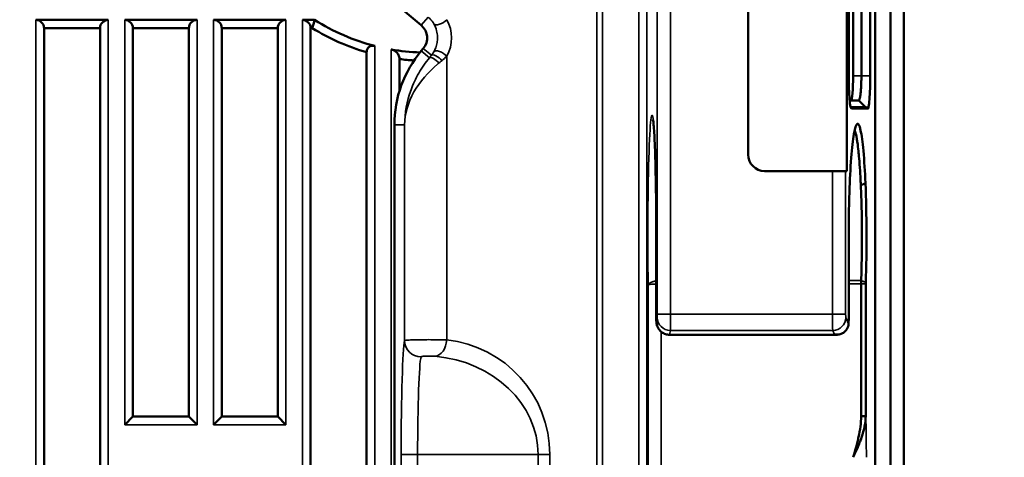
# Model space of a CAD drawing. Header units: millimetres. Extents: x 0 to 4638, y -120 to 1188.
# Tile 94 of 256: x 672 to 732, y 722 to 748. Entities that reach past the tile are written whole.
import ezdxf

# ---------------------------------------------------------------- set-up
doc = ezdxf.new("R2010")
doc.units = ezdxf.units.MM
doc.header["$LTSCALE"] = 2
for name, color, linetype, lineweight in [('Bemaßung (ISO)', 7, 'Continuous', 25), ('Sichtbar (ISO)', 7, 'Continuous', 50), ('Sichtbar schmal (ISO)', 7, 'Continuous', 35)]:
    doc.layers.add(name, color=color, linetype=linetype, lineweight=lineweight)
doc.styles.add('Notiztext (DIN)', font='isocpeur.ttf')
doc.dimstyles.new('Standard (DIN)', dxfattribs={"dimscale": 2, "dimtxt": 3.5, "dimasz": 2.5, "dimexe": 2, "dimexo": 0.5, "dimgap": 0.5, "dimtad": 1, "dimrnd": 1e-08, "dimtxsty": 'Notiztext (DIN)', "dimcen": 0.09, "dimdle": 10, "dimclrd": 256, "dimclre": 256, "dimclrt": 256, "dimadec": 0, "dimazin": 0, "dimtfac": 1, "dimtmove": 0, "dimatfit": 3, "dimfxl": 1, "dimtolj": 1, "dimtzin": 0, "dimlwd": -1, "dimlwe": -1, "dimarcsym": 0})

# ---------------------------------------------------------------- blocks, each defined once
blk = doc.blocks.new('*D40')
at = {"layer": 'Bemaßung (ISO)', "transparency": 16777216}
for p, q in [((642.095, 995.452), (791.791, 995.452)), ((787.791, 559.452), (787.791, 990.452)), ((642.095, 554.452), (791.791, 554.452))]:
    blk.add_line(p, q, dxfattribs=at)
for points in [[(786.958, 990.452), (788.625, 990.452), (787.791, 995.452)], [(786.958, 559.452), (788.625, 559.452), (787.791, 554.452)]]:
    blk.add_solid(points, dxfattribs=at)
at = {"layer": 'Defpoints', "color": 0, "transparency": 16777216}
for p in [(641.095, 995.452), (787.791, 995.452), (641.095, 554.452)]:
    blk.add_point(p, dxfattribs=at)
at = {"layer": 'Bemaßung (ISO)', "transparency": 16777216, "insert": (779.791, 768.342), "char_height": 7, "attachment_point": 1, "rotation": 90, "style": 'Notiztext (DIN)'}
blk.add_mtext('\\A1;441', dxfattribs=at)

msp = doc.modelspace()

# ---------------------------------------------------------------- linework, layer by layer
at = {"layer": 'Sichtbar (ISO)'}
for p, q in [((725.0447, 853.847), (725.0447, 696.0567)), ((725.8447, 696.0567), (725.8447, 853.847)), ((716.3946, 739.9519), (716.3946, 809.9519)), ((724.1077, 772.4207), (724.1077, 696.8543)), ((722.392, 771.7424), (722.392, 738.9519)), ((722.5074, 749.2519), (722.5074, 744.7519)), ((722.7701, 749.2519), (722.7701, 744.7519)), ((723.2732, 744.7519), (723.2732, 749.2519)), ((723.8124, 744.7519), (723.8124, 749.2519)), ((695.0732, 749.0369), (696.5281, 747.816)), ((673.1072, 748.1414), (677.5072, 748.1414)), ((678.5072, 748.1414), (682.9072, 748.1414)), ((683.9072, 748.1414), (688.3072, 748.1414)), ((689.3072, 748.1414), (690.0494, 748.1414)), ((673.6072, 747.6414), (677.0072, 747.6414)), ((673.6072, 747.6414), (673.6072, 564.7549)), ((677.0072, 564.8953), (677.0072, 747.6414)), ((679.0072, 747.6414), (679.0072, 724.0336)), ((679.0072, 747.6414), (682.4072, 747.6414)), ((682.4072, 724.0336), (682.4072, 747.6414)), ((684.4072, 747.6414), (687.8072, 747.6414)), ((684.4072, 747.6414), (684.4072, 724.0336)), ((687.8072, 724.0336), (687.8072, 747.6414)), ((689.8072, 747.6414), (689.9059, 747.6414)), ((689.8072, 747.6414), (689.8072, 687.0309)), ((693.2072, 697.6067), (693.2072, 746.1779)), ((696.6514, 746.4072), (696.5324, 746.2653)), ((695.2072, 745.7639), (695.2072, 743.8341)), ((722.5591, 743.2519), (723.1126, 743.2519)), ((723.5317, 742.8314), (723.1126, 743.2519)), ((722.6136, 742.8314), (722.6243, 742.8314)), ((722.6243, 742.8314), (723.5727, 742.8314)), ((723.652, 742.7519), (722.6683, 742.7519)), ((723.5727, 742.8314), (723.578, 742.8314)), ((723.578, 742.8314), (723.6569, 742.7528)), ((723.6569, 742.7528), (723.6569, 742.712)), ((694.8947, 741.7658), (694.8947, 689.9278)), ((717.3946, 738.9519), (721.5187, 738.9519)), ((722.3162, 738.9519), (721.5187, 738.9519)), ((722.3162, 738.9519), (722.392, 738.9519)), ((710.8101, 734.9519), (710.8101, 730.0029)), ((722.5022, 730.0029), (722.5022, 734.7537)), ((723.259, 724.0633), (723.259, 732.0953)), ((723.5377, 732.0953), (723.5377, 724.0633)), ((711.6171, 729.0029), (721.7586, 729.0029)), ((679.0053, 724.0336), (678.5072, 723.5356)), ((679.0053, 724.0336), (682.4091, 724.0336)), ((682.9072, 723.5356), (682.4091, 724.0336)), ((684.4053, 724.0336), (683.9072, 723.5356)), ((684.4053, 724.0336), (687.8091, 724.0336)), ((688.3072, 723.5356), (687.8091, 724.0336)), ((723.5377, 724.0633), (723.259, 724.0633)), ((723.3294, 722.9028), (723.3294, 722.9023))]:
    msp.add_line(p, q, dxfattribs=at)
for centre, radius, start, end in [((673.1072, 747.6414), 0.5, 0, 90), ((677.5072, 747.6414), 0.5, 90, 180), ((678.5072, 747.6414), 0.5, 0, 90), ((682.9072, 747.6414), 0.5, 90, 180), ((683.9072, 747.6414), 0.5, 0, 90), ((688.3072, 747.6414), 0.5, 90, 180), ((689.3072, 747.6414), 0.5, 0, 90), ((696.8947, 758.9519), 12.7955, 237.657614, 255.575236), ((696.8947, 758.9519), 13.2955, 238.287926, 253.89807), ((695.8854, 747.05), 1, 320, 50), ((696.8947, 758.9519), 12.7955, 260.156582, 268.004072), ((701.8947, 741.7658), 7, 140, 180), ((696.8947, 758.9519), 13.2955, 262.708327, 266.537591), ((696.8947, 758.9519), 13.2955, 269.934926, 269.935918), ((717.3946, 739.9519), 1, 180, 270)]:
    msp.add_arc(centre, radius, start, end, dxfattribs=at)
for centre, major_axis, ratio, start_param, end_param in [((864.8609, 722.7979), (-178.4479, 0), 0.7071068, 6.0809607, 6.085004), ((722.652, 744.7519), (0, -1.5), 0.0787017, 0, 1.5707963), ((722.66, 744.2789), (0.0083, -1.527), 0.0892715, 5.9584883, 6.283312), ((723.6603, 744.3424), (-0.0082, -1.5905), 0.087483, 6.2830449, 6.317694), ((722.8838, 735.7357), (-0.0507, 5.5525), 0.0752915, 5.1453405, 5.1530268), ((722.459, 729.9618), (-0.0028, -0.6245), 0.0690397, 1.1007066, 1.6370258)]:
    msp.add_ellipse(centre, major_axis=major_axis, ratio=ratio, start_param=start_param, end_param=end_param, dxfattribs=at)
for points, knots in [([(693.7072, 746.5597), (693.6868, 746.5649), (693.6662, 746.569), (693.6145, 746.576), (693.5834, 746.5771), (693.5239, 746.5733), (693.4955, 746.5683), (693.4039, 746.5423), (693.3492, 746.507), (693.2676, 746.4182), (693.2407, 746.3646), (693.2135, 746.2708), (693.2073, 746.2252), (693.2072, 746.1779)], [-0.262057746, -0.262057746, -0.262057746, -0.262057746, -0.256010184, -0.256010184, -0.246878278, -0.246878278, -0.237746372, -0.237746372, -0.214680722, -0.214680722, -0.191615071, -0.191615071, -0.173240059, -0.173240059, -0.173240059, -0.173240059]), ([(695.2072, 745.7639), (695.2071, 745.8098), (695.2009, 745.8576), (695.1689, 745.9744), (695.1354, 746.0427), (695.0588, 746.1464), (695.0156, 746.192), (694.9121, 746.2703), (694.8516, 746.3031), (694.7626, 746.3328), (694.7352, 746.3397), (694.7072, 746.3447)], [-0.170163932, -0.170163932, -0.170163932, -0.170163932, -0.151587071, -0.151587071, -0.124317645, -0.124317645, -0.10406942, -0.10406942, -0.083821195, -0.083821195, -0.075573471, -0.075573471, -0.075573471, -0.075573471]), ([(722.5074, 744.7519), (722.5074, 744.4847), (722.5116, 744.2177), (722.5277, 743.724), (722.5396, 743.4977), (722.5693, 743.1198), (722.5871, 742.9686), (722.6089, 742.854), (722.6113, 742.8424), (722.6136, 742.8315)], [0, 0, 0, 0, 0.3204456, 0.3204456, 0.6408912, 0.6408912, 0.9613368, 0.9613368, 1, 1, 1, 1]), ([(723.1126, 743.2519), (723.1244, 743.2519), (723.1363, 743.2642), (723.1595, 743.3128), (723.1706, 743.3491), (723.1886, 743.4283), (723.1955, 743.4648), (723.2107, 743.5602), (723.2187, 743.6222), (723.2335, 743.7601), (723.2402, 743.8356), (723.2505, 743.978), (723.2543, 744.0423), (723.2627, 744.2091), (723.2667, 744.3142), (723.2719, 744.5305), (723.2731, 744.641), (723.2732, 744.7519)], [0, 0, 0, 0, 0.03343323, 0.03343323, 0.06685567, 0.06685567, 0.08910888, 0.08910888, 0.11846291, 0.11846291, 0.14778355, 0.14778355, 0.16997225, 0.16997225, 0.20323565, 0.20323565, 0.23647995, 0.23647995, 0.23647995, 0.23647995]), ([(723.6569, 742.712), (723.6762, 742.7197), (723.6954, 742.7723), (723.7327, 742.9686), (723.7505, 743.1198), (723.7802, 743.4977), (723.7921, 743.724), (723.8082, 744.2177), (723.8124, 744.4847), (723.8124, 744.7519)], [0.00000001, 0.00000001, 0.00000001, 0.00000001, 0.23459397, 0.23459397, 0.48972931, 0.48972931, 0.74486466, 0.74486466, 1, 1, 1, 1]), ([(710.8101, 734.9519), (710.8101, 735.7058), (710.8058, 736.4681), (710.7893, 737.9328), (710.7766, 738.6506), (710.744, 739.9443), (710.7232, 740.5317), (710.6785, 741.4143), (710.6536, 741.7437), (710.6221, 742.0144), (710.6117, 742.0734), (710.6101, 742.0808), (710.61, 742.081), (710.61, 742.081)], [0, 0, 0, 0, 0.2261804, 0.2261804, 0.4618928, 0.4618928, 0.7061782, 0.7061782, 0.9351958, 0.9351958, 1.03521, 1.03521, 1.0409855, 1.0409855, 1.0409855, 1.0409855]), ([(722.5465, 737.6829), (722.5703, 738.3833), (722.6058, 739.1037), (722.702, 740.3558), (722.7562, 740.8434), (722.8853, 741.6025), (722.9551, 741.7878), (723.083, 741.8612), (723.1538, 741.7565), (723.2877, 741.1485), (723.3452, 740.7249), (723.4498, 739.5881), (723.4903, 738.9113), (723.519, 738.241)], [0, 0, 0, 0, 0.2290441, 0.2290441, 0.4402721, 0.4402721, 0.6842297, 0.6842297, 0.9281878, 0.9281878, 1.1394249, 1.1394249, 1.3684881, 1.3684881, 1.3684881, 1.3684881]), ([(723.2403, 738.1073), (723.2268, 738.4073), (723.2117, 738.694), (723.1776, 739.2361), (723.1588, 739.4907), (723.1251, 739.8834), (723.111, 740.0319), (723.0766, 740.3567), (723.0558, 740.5254), (723.0219, 740.7625), (723.0093, 740.8428), (722.9648, 741.1006), (722.9315, 741.246), (722.8861, 741.3854), (722.8749, 741.4153), (722.8636, 741.4409)], [-1.47877524, -1.47877524, -1.47877524, -1.47877524, -1.37628683, -1.37628683, -1.27374858, -1.27374858, -1.2053782, -1.2053782, -1.11427823, -1.11427823, -1.06217646, -1.06217646, -0.93308507, -0.93308507, -0.8908982, -0.8908982, -0.8908982, -0.8908982]), ([(723.2604, 732.2965), (723.2765, 732.7525), (723.2893, 733.2298), (723.3048, 734.2082), (723.3073, 734.7058), (723.3042, 735.7021), (723.2985, 736.1973), (723.2769, 737.162), (723.261, 737.6281), (723.242, 738.0687)], [-0.59867676, -0.59867676, -0.59867676, -0.59867676, -0.44916762, -0.44916762, -0.29989301, -0.29989301, -0.15006882, -0.15006882, 0, 0, 0, 0]), ([(723.519, 738.241), (723.5193, 738.2343), (723.5196, 738.2276), (723.5201, 738.2142), (723.5204, 738.2074), (723.5207, 738.2007)], [0, 0, 0, 0, 0.0022913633, 0.0022913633, 0.0045828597, 0.0045828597, 0.0045828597, 0.0045828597]), ([(723.5207, 738.2007), (723.5594, 737.286), (723.5813, 736.2577), (723.5845, 735.2193), (723.5877, 734.1806), (723.5721, 733.1337), (723.5391, 732.184)], [0, 0, 0, 0, 0.4999134, 0.4999134, 0.4999134, 1, 1, 1, 1]), ([(722.502, 734.7537), (722.5016, 735.0485), (722.5024, 735.3439), (722.5047, 735.6378), (722.51, 736.3117), (722.5232, 736.9774), (722.544, 737.6075)], [0.00000794, 0.00000794, 0.00000794, 0.00000794, 0.30361947, 0.30361947, 0.30361947, 1, 1, 1, 1]), ([(722.544, 737.6075), (722.5444, 737.6201), (722.5448, 737.6327), (722.5457, 737.6578), (722.5461, 737.6703), (722.5465, 737.6829)], [0, 0, 0, 0, 0.0040963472, 0.0040963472, 0.0081930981, 0.0081930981, 0.0081930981, 0.0081930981]), ([(723.259, 732.0953), (723.259, 732.1299), (723.2591, 732.1643), (723.2596, 732.2319), (723.26, 732.2648), (723.2604, 732.2965)], [0, 0, 0, 0, 0.010376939, 0.010376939, 0.020753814, 0.020753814, 0.020753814, 0.020753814]), ([(723.5391, 732.184), (723.5387, 732.1701), (723.5383, 732.1555), (723.5378, 732.1257), (723.5377, 732.1105), (723.5377, 732.0953)], [0, 0, 0, 0, 0.0045644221, 0.0045644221, 0.0091288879, 0.0091288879, 0.0091288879, 0.0091288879]), ([(711.6171, 729.0033), (711.5308, 729.0033), (711.4434, 729.0176), (711.281, 729.0723), (711.2039, 729.113), (711.0681, 729.2151), (711.0076, 729.278), (710.9108, 729.4177), (710.8732, 729.4964), (710.8379, 729.6158), (710.8294, 729.6556), (710.8179, 729.7345), (710.8155, 729.7699), (710.8126, 729.8319), (710.8117, 729.8619), (710.8107, 729.9115), (710.8105, 729.9288), (710.8102, 729.9649), (710.8101, 729.984), (710.8101, 730.0029)], [0, 0, 0, 0, 0.0258955, 0.0258955, 0.05139302, 0.05139302, 0.07690328, 0.07690328, 0.10240133, 0.10240133, 0.11446513, 0.11446513, 0.1277888, 0.1277888, 0.13867826, 0.13867826, 0.14411058, 0.14411058, 0.14979098, 0.14979098, 0.14979098, 0.14979098]), ([(721.6418, 729.0181), (721.7667, 729.003), (721.8592, 729.0157), (721.9193, 729.0276), (721.9794, 729.0395), (722.1104, 729.0862), (722.1802, 729.1301), (722.2507, 729.1745), (722.3325, 729.245), (722.394, 729.3422), (722.4543, 729.4374), (722.4927, 729.5614), (722.4962, 729.6787)], [0, 0, 0, 0, 0.25, 0.25, 0.25, 0.5, 0.5, 0.5, 0.7526416, 0.7526416, 0.7526416, 1, 1, 1, 1]), ([(721.8459, 729.0119), (721.8402, 729.0108), (721.8347, 729.0098), (721.8291, 729.0088), (721.7781, 729.0002), (721.7247, 728.9968), (721.6418, 729.0181)], [0.72759306, 0.72759306, 0.72759306, 0.72759306, 0.75453265, 0.75453265, 0.75453265, 1, 1, 1, 1]), ([(723.5377, 724.0633), (723.5313, 723.6897), (723.448, 723.2444), (723.2809, 722.7556), (723.2391, 722.6334), (723.2269, 722.6017), (723.1937, 722.5147), (723.1605, 722.4276), (723.123, 722.3339), (723.0811, 722.2337), (722.9972, 722.0334), (722.895, 721.8079), (722.7779, 721.5548)], [0, 0, 0, 0, 0.5, 0.5, 0.5, 0.625, 0.625, 0.625, 0.75, 0.75, 0.75, 1, 1, 1, 1]), ([(722.7779, 721.5548), (722.8511, 721.8093), (722.9086, 722.015), (722.9503, 722.1718), (722.9712, 722.2502), (723.0083, 722.3938), (723.0335, 722.4975), (723.0587, 722.6013), (723.0814, 722.7002), (723.1016, 722.7943), (723.1421, 722.9824), (723.1885, 723.2349), (723.2136, 723.4249), (723.2387, 723.6148), (723.2585, 723.8627), (723.259, 724.0633)], [0, 0, 0, 0, 0.25, 0.25, 0.25, 0.375, 0.375, 0.375, 0.5, 0.5, 0.5, 0.75, 0.75, 0.75, 1, 1, 1, 1])]:
    msp.add_open_spline(points, degree=3, knots=knots, dxfattribs=at)
msp.add_open_spline([(721.9244, 729.0286), (721.8981, 729.0231), (721.8719, 729.0176), (721.8458, 729.012)], degree=3, dxfattribs=at)
at = {"layer": 'Sichtbar schmal (ISO)'}
for p, q in [((709.7436, 677.0622), (709.7436, 872.8415)), ((710.2433, 872.8415), (710.2433, 720.9932)), ((707.5517, 871.4846), (707.5517, 678.4192)), ((707.1982, 705.301), (707.1982, 844.6027)), ((710.8734, 730.2498), (710.8734, 755.6469)), ((711.6729, 754.594), (711.6729, 730.2498)), ((673.1072, 748.1414), (673.1072, 564.7549)), ((677.5072, 564.9794), (677.5072, 748.1414)), ((678.5072, 748.1414), (678.5072, 723.5356)), ((682.9072, 723.5356), (682.9072, 748.1414)), ((683.9072, 748.1414), (683.9072, 723.5356)), ((688.3072, 723.5356), (688.3072, 748.1414)), ((689.3072, 748.1414), (689.3072, 686.8969)), ((696.9478, 748.3161), (696.5281, 747.816)), ((693.7072, 697.4371), (693.7072, 746.5597)), ((694.7072, 746.3447), (694.7072, 698.3506)), ((697.0311, 745.8469), (696.5324, 746.2653)), ((696.6514, 746.4072), (697.1485, 745.9901)), ((698.0747, 745.9435), (698.0747, 728.6922)), ((722.7701, 744.7519), (723.2732, 744.7519)), ((723.8124, 744.7519), (723.2732, 744.7519)), ((722.6436, 742.7766), (722.6683, 742.7519)), ((723.5727, 742.8314), (723.652, 742.7519)), ((694.8947, 741.7658), (695.5149, 741.7658)), ((695.5149, 728.6484), (695.5149, 741.7658)), ((721.5187, 730.2498), (721.5187, 738.9519)), ((722.3162, 738.9519), (722.3162, 730.2498)), ((723.519, 738.241), (723.2403, 738.1073)), ((723.5207, 738.2007), (723.242, 738.0687)), ((710.8101, 734.9519), (710.8106, 734.9519)), ((710.8106, 734.9519), (710.8106, 730.0029)), ((710.3147, 720.133), (710.3147, 732.033)), ((722.5022, 732.2965), (723.2604, 732.2965)), ((723.259, 732.0953), (722.5022, 732.0953)), ((723.5377, 732.0953), (723.259, 732.0953)), ((723.5391, 732.184), (723.2604, 732.2965)), ((710.8101, 730.0029), (710.8106, 730.0029)), ((710.8188, 729.806), (710.8677, 730.0528)), ((710.8734, 730.2498), (711.6729, 730.2498)), ((711.6729, 730.2498), (721.5187, 730.2498)), ((721.5187, 730.2498), (722.3162, 730.2498)), ((722.3292, 730.0528), (722.4962, 729.6787)), ((711.1142, 729.181), (711.1142, 720.133)), ((711.6672, 729.265), (711.6183, 729.0181)), ((711.6183, 729.0181), (721.6418, 729.0181)), ((721.5317, 729.265), (711.6672, 729.265)), ((721.6418, 729.0181), (721.5317, 729.265)), ((678.5072, 723.5356), (682.9072, 723.5356)), ((683.9072, 723.5356), (688.3072, 723.5356)), ((695.308, 705.301), (695.308, 721.7312)), ((695.308, 721.7312), (696.3074, 721.7312)), ((696.3074, 721.7312), (696.3074, 705.301)), ((696.3074, 721.7312), (703.6304, 721.7312)), ((703.6304, 705.301), (703.6304, 721.7312)), ((703.6304, 721.7312), (704.3375, 721.7312)), ((704.3375, 721.7312), (704.3375, 705.301))]:
    msp.add_line(p, q, dxfattribs=at)
msp.add_arc((697.3375, 721.7312), 7, 0, 83.954876, dxfattribs=at)
for centre, major_axis, ratio, start_param, end_param in [((697.7211, 748.1564), (-0.4327, -0.2506), 0.4480273, 0.0390465, 2.229266), ((696.1617, 747.05), (-2.2102, 0), 0.9993901, 2.6169439, 3.6662414), ((697.7211, 745.9435), (-0.4327, 0.2506), 0.4480273, 4.0539194, 6.2441388), ((696.6312, 745.4201), (-0.9996, -1.1928), 0.0224306, 1.9554094, 2.0877034), ((697.4139, 745.5257), (-0.3861, 0.3177), 0.2671055, 4.3984696, 6.2469621), ((697.5313, 745.6689), (-0.3873, 0.3163), 0.3570938, 4.3001518, 6.2458137), ((697.014, 745.0989), (-1.4998, -1.1925), 0.0221959, 1.9645203, 2.0968143), ((710.5522, 734.9519), (0, 7.4), 0.0349208, 4.712389, 8.259447), ((710.8176, 730.0029), (0, 0.2), 0.0349208, 1.5707963, 3.3161256), ((710.8664, 730.2498), (0, 0.2), 0.0349208, 3.3161256, 4.712389), ((711.6672, 730.0528), (-0.7848, 0.1554), 0.9842259, 0.198568, 1.763304), ((711.666, 730.2498), (0, -1), 0.0069842, 0.1745329, 1.5707963), ((721.5344, 730.2498), (0, -1), 0.0157403, 4.712389, 6.1086524), ((721.5317, 730.0528), (-0.7305, -0.3261), 0.9818631, 1.1577613, 2.7149329), ((722.3319, 730.2498), (0, 0.2), 0.0787017, 1.5707963, 2.9670597), ((711.6183, 729.806), (-0.7848, 0.1554), 0.9842259, 0.198568, 1.763304), ((711.6171, 730.0029), (0, -1), 0.0069842, 0.0043806, 0.1745329), ((695.5524, 721.7312), (0, 7), 0.0349208, 0.1539337, 1.5707963), ((696.5143, 728.6484), (-0.9756, 0.2196), 0.9875878, 0.2240634, 1.7895086), ((697.3676, 728.6922), (-0.1053, -0.9944), 0.7051325, 0.1490712, 1.6453319), ((696.5518, 721.7312), (0, -6), 0.0407409, 3.2955263, 4.712389), ((696.6304, 721.7312), (-7, 0), 0.8571429, 3.1415927, 4.6068817), ((723.0402, 721.5548), (0, -6.8), 0.0787017, 1.5707963, 1.9486111)]:
    msp.add_ellipse(centre, major_axis=major_axis, ratio=ratio, start_param=start_param, end_param=end_param, dxfattribs=at)
for points, knots in [([(696.9478, 748.3161), (696.9824, 748.2865), (697.0153, 748.2557), (697.046, 748.2247), (697.1476, 748.1217), (697.2291, 748.0105), (697.2931, 747.8985)], [0, 0, 0, 0, 0.2316044, 0.2316044, 0.2316044, 1, 1, 1, 1]), ([(697.2931, 747.8985), (697.3634, 747.7757), (697.4239, 747.6331), (697.4641, 747.4775), (697.4928, 747.3665), (697.5116, 747.2461), (697.517, 747.1254), (697.5181, 747.1004), (697.5187, 747.0752), (697.5187, 747.05), (697.5187, 746.9531), (697.5101, 746.8557), (697.4942, 746.7629), (697.4749, 746.6502), (697.4445, 746.5416), (697.4067, 746.4421), (697.374, 746.3561), (697.3355, 746.2755), (697.2931, 746.2015)], [0, 0, 0, 0, 0.2692136, 0.2692136, 0.2692136, 0.461286, 0.461286, 0.461286, 0.5010883, 0.5010883, 0.5010883, 0.6540242, 0.6540242, 0.6540242, 0.8396613, 0.8396613, 0.8396613, 1, 1, 1, 1]), ([(697.0311, 745.8469), (696.7917, 745.5564), (696.566, 745.2321), (696.3769, 744.902), (696.1886, 744.5732), (696.0315, 744.2338), (695.9048, 743.8861), (695.6509, 743.1892), (695.5244, 742.4815), (695.5149, 741.7658)], [0, 0, 0, 0, 0.2505164, 0.2505164, 0.2505164, 0.5, 0.5, 0.5, 1, 1, 1, 1]), ([(695.5149, 741.7658), (695.5295, 742.4409), (695.7163, 743.1138), (696.0822, 743.7652), (696.428, 744.381), (696.951, 744.9747), (697.5162, 745.4455), (697.5488, 745.4726), (697.5813, 745.4994), (697.6138, 745.5257)], [0, 0, 0, 0, 0.5, 0.5, 0.5, 0.9727392, 0.9727392, 0.9727392, 1, 1, 1, 1]), ([(710.3147, 732.033), (710.3148, 732.0339), (710.3149, 732.0349), (710.315, 732.0359), (710.3173, 732.0526), (710.3247, 732.0695), (710.3369, 732.086), (710.358, 732.1145), (710.3943, 732.1425), (710.4429, 732.1678), (710.4907, 732.1926), (710.5517, 732.2154), (710.621, 732.2342), (710.6783, 732.2498), (710.7425, 732.2629), (710.8101, 732.273)], [0, 0, 0, 0, 0.007353, 0.007353, 0.007353, 0.13327193, 0.13327193, 0.13327193, 0.35275849, 0.35275849, 0.35275849, 0.56882487, 0.56882487, 0.56882487, 0.7473249, 0.7473249, 0.7473249, 0.7473249]), ([(710.3147, 732.033), (710.3148, 732.0332), (710.3149, 732.0334), (710.3151, 732.0337), (710.3174, 732.0377), (710.3249, 732.0417), (710.3372, 732.0456), (710.3584, 732.0524), (710.3949, 732.059), (710.4436, 732.065), (710.4916, 732.0708), (710.5527, 732.0762), (710.6222, 732.0807), (710.6791, 732.0843), (710.743, 732.0874), (710.8101, 732.0897)], [0, 0, 0, 0, 0.00735206, 0.00735206, 0.00735206, 0.1332655, 0.1332655, 0.1332655, 0.35275924, 0.35275924, 0.35275924, 0.56883863, 0.56883863, 0.56883863, 0.74616016, 0.74616016, 0.74616016, 0.74616016]), ([(695.5149, 728.6484), (695.5208, 728.6571), (695.5558, 728.6651), (695.6171, 728.672), (695.6787, 728.6788), (695.7685, 728.6847), (695.879, 728.6894), (695.989, 728.694), (696.1226, 728.6977), (696.2687, 728.7003), (696.4141, 728.7029), (696.5759, 728.7046), (696.7406, 728.7055), (696.9052, 728.7064), (697.0772, 728.7064), (697.2426, 728.7057), (697.4079, 728.705), (697.5711, 728.7034), (697.7187, 728.701), (697.849, 728.6988), (697.9703, 728.6959), (698.0747, 728.6922)], [0, 0, 0, 0, 0.1457854, 0.1457854, 0.1457854, 0.2922155, 0.2922155, 0.2922155, 0.437921, 0.437921, 0.437921, 0.5829901, 0.5829901, 0.5829901, 0.7278418, 0.7278418, 0.7278418, 0.8725882, 0.8725882, 0.8725882, 1, 1, 1, 1]), ([(697.3676, 727.6978), (697.332, 727.701), (697.2915, 727.7035), (697.2489, 727.7053), (697.1989, 727.7074), (697.1448, 727.7087), (697.0902, 727.7093), (697.0349, 727.71), (696.978, 727.7099), (696.9229, 727.7092), (696.8686, 727.7084), (696.8149, 727.707), (696.7656, 727.7047), (696.7179, 727.7025), (696.6733, 727.6994), (696.6357, 727.6953), (696.5997, 727.6914), (696.5693, 727.6864), (696.5484, 727.6804), (696.5282, 727.6746), (696.5163, 727.6677), (696.5143, 727.6602)], [0, 0, 0, 0, 0.1280083, 0.1280083, 0.1280083, 0.2784095, 0.2784095, 0.2784095, 0.4308589, 0.4308589, 0.4308589, 0.5812183, 0.5812183, 0.5812183, 0.7265255, 0.7265255, 0.7265255, 0.8658289, 0.8658289, 0.8658289, 1, 1, 1, 1])]:
    msp.add_open_spline(points, degree=3, knots=knots, dxfattribs=at)
for points in [[(697.2931, 746.2015), (697.2521, 746.1297), (697.2041, 746.0588), (697.1485, 745.9901)], [(697.7899, 745.6689), (697.8961, 745.7556), (697.9917, 745.848), (698.0747, 745.9435)]]:
    msp.add_open_spline(points, degree=3, dxfattribs=at)

# ---------------------------------------------------------------- dimensions: what is measured, and where the dimension line sits
at = {"layer": 'Bemaßung (ISO)'}
dim = msp.add_linear_dim(base=(787.7914, 995.4519), p1=(641.0947, 554.4519), p2=(641.0947, 995.4519), angle=90, dimstyle='Standard (DIN)', override={"dimgap": 0.5, "dimdec": 2, "dimtol": 0, "dimlim": 0, "dimtp": 0, "dimtm": 0, "dimtdec": 2, "dimtofl": 0, "dimatfit": 1}, dxfattribs=at)
dim.commit()
dim.dimension.update_dxf_attribs({"geometry": '*D40', "text_midpoint": (787.7914, 774.9919), "dimtype": 160})

doc.saveas('drawing.dxf')
